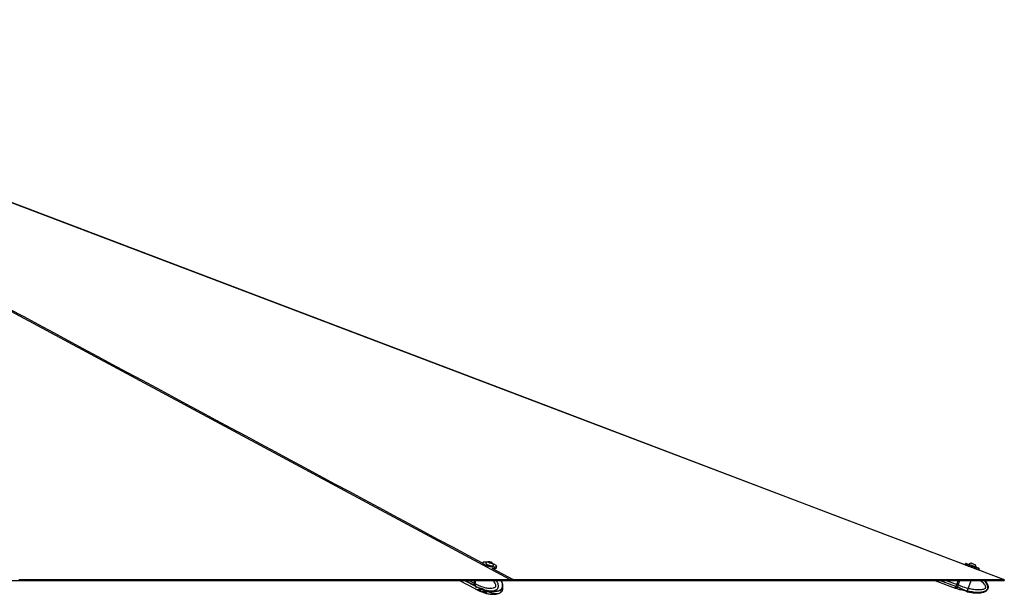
# Paper-space layout '4M DUO In Ground Anchor' of a CAD drawing. Header units: millimetres. Extents: x 20 to 26560, y 40 to 17993.
# Tile 88 of 89: x 24216 to 26560, y 6615 to 7982. Entities that reach past the tile are written whole.
import ezdxf

# ---------------------------------------------------------------- set-up
doc = ezdxf.new("R2010")
doc.units = ezdxf.units.MM

psp = doc.layouts.new('4M DUO In Ground Anchor')

# ---------------------------------------------------------------- linework, layer by layer
at = {"color": 7, "linetype": 'Continuous', "lineweight": 25, "ltscale": 2}
for p, q in [((25317.61, 6689.56), (25317.11, 6687.68)), ((25325.55, 6688.3), (25325.44, 6687.89)), ((25332.79, 6691.41), (25335.42, 6691.31)), ((25333.28, 6690.41), (25332.79, 6691.41)), ((25336.41, 6689.32), (25333.28, 6690.41)), ((25335.02, 6689.8), (25335.42, 6691.31)), ((25335.42, 6691.31), (25338.54, 6690.21)), ((25339.03, 6689.22), (25336.41, 6689.32)), ((25338.28, 6689.25), (25338.54, 6690.21)), ((25338.54, 6690.21), (25339.03, 6689.22)), ((25343.81, 6683.03), (25343.92, 6683.44)), ((26467.6, 6687.91), (26466.47, 6684.91)), ((26475.38, 6685.89), (26475.23, 6685.49)), ((26490.37, 6685.34), (26490.39, 6685.33)), ((25350.65, 6677.61), (25351.45, 6680.61)), ((26493.03, 6678.83), (26493.18, 6679.23)), ((26493.15, 6679.24), (26493.18, 6679.23)), ((26499.25, 6672.64), (26500.37, 6675.64)), ((22559.5, 6647.65), (25387.73, 6647.65)), ((25219.35, 6647.65), (25198.41, 6647.65)), ((25262.58, 6647.65), (25300.78, 6627.38)), ((25274.84, 6647.65), (25300.82, 6633.92)), ((25298.91, 6647.65), (25297.17, 6641.06)), ((25299.17, 6647.65), (25297.41, 6641)), ((25299.82, 6639.66), (25297.57, 6640.85)), ((25298.16, 6636.24), (25300.29, 6635.11)), ((25299.82, 6639.67), (25301.93, 6647.65)), ((25299.82, 6639.67), (25299.82, 6639.66)), ((25300.29, 6635.11), (25300.42, 6635.04)), ((25387.77, 6647.65), (25386.81, 6647.65)), ((25386.81, 6647.65), (25387.49, 6647.65)), ((25387.73, 6647.65), (25387.71, 6647.65)), ((25387.73, 6647.65), (26559.23, 6647.65)), ((26394.58, 6647.65), (26443.06, 6629.5)), ((26449.85, 6647.65), (26446.15, 6637.78)), ((26449.85, 6647.65), (26446.15, 6637.79)), ((26449.9, 6636.38), (26446.71, 6637.57)), ((26449.9, 6636.39), (26454.12, 6647.65)), ((26449.9, 6636.39), (26449.9, 6636.38)), ((26471.97, 6624.01), (26480.83, 6647.65)), ((26559.23, 6647.65), (26554.49, 6647.65)), ((26554.5, 6647.65), (26559.23, 6647.65)), ((25301.18, 6627.17), (25303.43, 6625.97)), ((25301.22, 6633.71), (25303.47, 6632.53)), ((25303.54, 6625.92), (25311.08, 6622.28)), ((25310.94, 6629.01), (25310.72, 6629.01)), ((25312.12, 6622.41), (25310.72, 6622.42)), ((25311.56, 6628.78), (25315.67, 6627.17)), ((25311.56, 6622.18), (25315.67, 6620.57)), ((25314.25, 6622.41), (25320.2, 6622.44)), ((25317.54, 6622.29), (25326.03, 6620.71)), ((25318.38, 6626.02), (25320.24, 6625.47)), ((25318.38, 6619.42), (25323.89, 6617.78)), ((25323.15, 6622.19), (25327.26, 6620.58)), ((25327.86, 6619.43), (25326.02, 6617.79)), ((25326.04, 6620.71), (25326.38, 6620.93)), ((25327.95, 6619.55), (25327.86, 6619.43)), ((25359.07, 6618.1), (25359.78, 6618.42)), ((25359.08, 6624.76), (25359.74, 6625.06)), ((26443.62, 6629.29), (26446.8, 6628.1)), ((26444.99, 6632.96), (26448, 6631.83)), ((26446.8, 6628.1), (26453.48, 6625.87)), ((26448, 6631.83), (26448.17, 6631.76)), ((26453.8, 6625.69), (26453.45, 6625.76)), ((26453.8, 6625.69), (26457.01, 6625.73)), ((26453.8, 6625.69), (26457.01, 6625.71)), ((26459.7, 6625.49), (26465.51, 6623.88)), ((26467.85, 6622.73), (26470.45, 6621.09)), ((26467.85, 6622.71), (26470.45, 6621.08)), ((26470.79, 6620.96), (26470.45, 6621.08))]:
    psp.add_line(p, q, dxfattribs=at)
at = {"color": 8, "linetype": 'Continuous', "lineweight": 25, "ltscale": 2}
for p, q in [((25328.66, 6682.88), (25330.78, 6681.75)), ((25339.44, 6677.1), (25390.6, 6649.61)), ((25297.77, 6636.44), (25276.55, 6647.65)), ((25297.17, 6641.06), (25284.69, 6647.65)), ((25297.57, 6640.85), (25299.37, 6647.65)), ((26444.42, 6633.17), (26405.75, 6647.65)), ((26446.15, 6637.79), (26419.8, 6647.65)), ((26446.71, 6637.57), (26450.49, 6647.65)), ((25315.67, 6620.57), (25316.16, 6622.42)), ((25319.07, 6622), (25318.38, 6619.42)), ((25323.89, 6617.78), (25324.73, 6620.95)), ((25326.8, 6620.76), (25326.02, 6617.79)), ((25327.86, 6619.43), (25328, 6619.96))]:
    psp.add_line(p, q, dxfattribs=at)
at = {"color": 8, "linetype": 'Continuous', "lineweight": 25, "ltscale": 2, "flags": 128}
for points in [[(26557.71, 6649.61), (24397.16, 7470.36), (24114.23, 7577.84), (23831.31, 7685.33), (23548.38, 7792.82), (23265.47, 7900.32), (23049.36, 7982.47)], [(25382.71, 6649.61), (23855.02, 7470.36), (23654.97, 7577.84), (23454.94, 7685.33), (23254.91, 7792.82), (23054.92, 7900.32), (22958.28, 7952.3)], [(25297.41, 6641), (25297.41, 6641), (25297.42, 6640.97), (25297.45, 6640.93), (25297.5, 6640.89), (25297.57, 6640.85)], [(25300.42, 6635.04), (25302.02, 6633.47), (25303.57, 6632.47)], [(26444.99, 6632.96), (26444.4, 6631.39), (26443.97, 6630.24), (26443.71, 6629.53), (26443.62, 6629.29), (26443.62, 6629.29)], [(26448.17, 6631.76), (26447.58, 6630.19), (26447.15, 6629.04), (26446.89, 6628.34), (26446.8, 6628.1), (26446.8, 6628.1)]]:
    psp.add_lwpolyline(points, dxfattribs=at)
at = {"color": 7, "linetype": 'Continuous', "lineweight": 25, "ltscale": 2, "flags": 128}
for points in [[(26559.86, 6649.23), (26551.48, 6652.41), (26521.93, 6663.64), (26494.38, 6674.1), (26468.84, 6683.8), (26445.3, 6692.75), (26423.75, 6700.93), (26404.21, 6708.35), (26388.06, 6714.49), (26373.58, 6719.99), (26360.64, 6724.9), (26347.93, 6729.73), (26335.13, 6734.6), (26322.24, 6739.49), (26275.5, 6757.25), (26227.74, 6775.39), (26179.79, 6793.61), (25922.91, 6891.19), (25464.2, 7065.44), (24645.06, 7376.61), (23602.54, 7772.66)], [(25351.45, 6680.61), (25350.91, 6679.88), (25349.69, 6679.34), (25347.86, 6679.03), (25345.48, 6678.97), (25342.64, 6679.16), (25339.48, 6679.59), (25336.12, 6680.25), (25332.69, 6681.11), (25329.33, 6682.13), (25326.19, 6683.27), (25323.39, 6684.48), (25321.04, 6685.72), (25319.25, 6686.93), (25318.08, 6688.07), (25317.59, 6689.08), (25317.61, 6689.56)], [(25328.9, 6690.96), (25328.21, 6691.06), (25325.27, 6691.37), (25322.71, 6691.43), (25320.63, 6691.25), (25319.14, 6690.84), (25318.27, 6690.2), (25318.08, 6689.37), (25318.56, 6688.37), (25319.7, 6687.26), (25321.45, 6686.08), (25323.74, 6684.87), (25326.48, 6683.68), (25329.55, 6682.57), (25332.83, 6681.57), (25336.18, 6680.74), (25339.47, 6680.09), (25342.56, 6679.67), (25345.32, 6679.48), (25347.65, 6679.54), (25349.45, 6679.84), (25350.63, 6680.37), (25351.17, 6681.11), (25351.02, 6682.03), (25350.2, 6683.09), (25348.75, 6684.24), (25346.72, 6685.44), (25346.72, 6685.44)], [(25325.71, 6688.57), (25325.55, 6688.01), (25326.03, 6687.24), (25327.16, 6686.38), (25328.84, 6685.47), (25330.97, 6684.6), (25333.38, 6683.82), (25335.88, 6683.19), (25338.3, 6682.76), (25340.46, 6682.56)], [(25338.77, 6688.66), (25339.93, 6688.73), (25340.48, 6689.04), (25340.34, 6689.55), (25339.52, 6690.17), (25338.15, 6690.82), (25336.44, 6691.39), (25334.65, 6691.79), (25333.05, 6691.97), (25331.89, 6691.9), (25331.34, 6691.58), (25331.49, 6691.08), (25332.31, 6690.45), (25333.68, 6689.81), (25335.39, 6689.24), (25337.18, 6688.84), (25338.77, 6688.66)], [(25340.46, 6682.56), (25342.19, 6682.61), (25343.37, 6682.9), (25343.91, 6683.41), (25343.92, 6683.75)], [(25346.72, 6685.44), (25344.19, 6686.65), (25342.32, 6687.41)], [(26466.47, 6684.91), (26466.49, 6684.91), (26467, 6684.72), (26468.15, 6684.29), (26469.9, 6683.64), (26472.19, 6682.79), (26474.91, 6681.77), (26477.96, 6680.63), (26481.2, 6679.42), (26484.52, 6678.18), (26487.77, 6676.96), (26490.82, 6675.82), (26493.54, 6674.79), (26495.82, 6673.94), (26497.58, 6673.28), (26498.73, 6672.84), (26499.23, 6672.65), (26499.25, 6672.64)], [(26500.37, 6675.64), (26500.35, 6675.64), (26499.85, 6675.84), (26498.7, 6676.27), (26496.94, 6676.93), (26494.66, 6677.79), (26491.94, 6678.81), (26488.89, 6679.96), (26485.64, 6681.17), (26482.33, 6682.41), (26479.08, 6683.63), (26476.03, 6684.77), (26473.31, 6685.79), (26471.02, 6686.64), (26469.27, 6687.29), (26468.12, 6687.72), (26467.62, 6687.9), (26467.6, 6687.91)], [(26468.11, 6688.14), (26468.13, 6688.14), (26468.62, 6687.96), (26469.75, 6687.54), (26471.46, 6686.9), (26473.69, 6686.07), (26476.35, 6685.07), (26479.33, 6683.96), (26482.5, 6682.77), (26485.74, 6681.56), (26488.92, 6680.37), (26491.9, 6679.25), (26494.56, 6678.26), (26496.79, 6677.42), (26498.5, 6676.77), (26499.63, 6676.35), (26500.12, 6676.16), (26500.14, 6676.15)], [(26475.23, 6685.49), (26474.98, 6685.59), (26472.52, 6686.51), (26470.53, 6687.25), (26469.11, 6687.78), (26468.29, 6688.08), (26468.11, 6688.14)], [(26475.38, 6685.89), (26475.4, 6685.89), (26475.86, 6685.72), (26476.94, 6685.31), (26478.57, 6684.71), (26480.63, 6683.94), (26482.95, 6683.07), (26485.37, 6682.16), (26487.71, 6681.28), (26489.8, 6680.5), (26491.48, 6679.87), (26492.62, 6679.44), (26493.15, 6679.24)], [(26481.49, 6688.67), (26481.71, 6688.59), (26482.55, 6688.27), (26483.91, 6687.77), (26485.58, 6687.14), (26487.3, 6686.5), (26488.82, 6685.93), (26489.9, 6685.52), (26490.37, 6685.34)], [(25343, 6676.06), (25344.68, 6675.97), (25347.06, 6676.03), (25348.9, 6676.34), (25350.11, 6676.88), (25350.65, 6677.61)], [(26498.74, 6672.4), (26498.71, 6672.41), (26498.22, 6672.6), (26497.1, 6673.03), (26495.38, 6673.67), (26493.15, 6674.51), (26490.49, 6675.51), (26489.18, 6676)], [(26500.14, 6676.15), (26499.95, 6676.22), (26499.14, 6676.53), (26497.71, 6677.07), (26495.73, 6677.81), (26493.27, 6678.74), (26493.03, 6678.83)], [(24213.81, 6649.61), (24229.33, 6649.61), (24237.09, 6649.61), (24252.61, 6649.61), (24260.37, 6649.61), (24268.13, 6649.61), (24283.64, 6649.61), (24291.4, 6649.61), (24306.92, 6649.61), (24314.68, 6649.61), (24330.2, 6649.61), (24337.96, 6649.61), (24353.47, 6649.61), (24361.23, 6649.61), (24368.99, 6649.61), (24384.51, 6649.61), (24392.27, 6649.61), (24407.78, 6649.61), (24415.54, 6649.61), (24431.06, 6649.61), (24438.82, 6649.61), (24454.34, 6649.61), (24462.1, 6649.61), (24469.85, 6649.61), (24485.37, 6649.61), (24493.13, 6649.61), (24508.65, 6649.61), (24516.41, 6649.61), (24531.92, 6649.61), (24539.68, 6649.61), (24555.2, 6649.61), (24562.96, 6649.61), (24570.72, 6649.61), (24586.24, 6649.61), (24593.99, 6649.61), (24609.51, 6649.61), (24617.27, 6649.61), (24632.79, 6649.61), (24640.55, 6649.61), (24648.31, 6649.61), (24663.82, 6649.61), (24671.58, 6649.61), (24687.1, 6649.61), (24694.86, 6649.61), (24710.38, 6649.61), (24718.14, 6649.61), (24733.65, 6649.61), (24741.41, 6649.61), (24749.17, 6649.61), (24764.69, 6649.61), (24772.45, 6649.61), (24787.96, 6649.61), (24795.72, 6649.61), (24811.24, 6649.61), (24819, 6649.61), (24834.52, 6649.61), (24842.28, 6649.61), (24850.03, 6649.61), (24865.55, 6649.61), (24873.31, 6649.61), (24888.83, 6649.61), (24896.59, 6649.61), (24912.1, 6649.61), (24919.86, 6649.61), (24935.38, 6649.61), (24943.14, 6649.61), (24950.9, 6649.61), (24966.42, 6649.61), (24974.18, 6649.61), (24989.69, 6649.61), (24997.45, 6649.61), (25012.97, 6649.61), (25020.73, 6649.61), (25028.49, 6649.61), (25044, 6649.61), (25051.76, 6649.61), (25067.28, 6649.61), (25075.04, 6649.61), (25090.56, 6649.61), (25098.32, 6649.61), (25113.83, 6649.61), (25121.59, 6649.61), (25129.35, 6649.61), (25144.87, 6649.61), (25152.63, 6649.61), (25168.14, 6649.61), (25175.9, 6649.61), (25191.42, 6649.61), (25199.18, 6649.61), (25214.7, 6649.61), (25222.46, 6649.61), (25230.21, 6649.61), (25245.73, 6649.61), (25253.49, 6649.61), (25269.01, 6649.61), (25276.77, 6649.61), (25292.29, 6649.61), (25300.04, 6649.61), (25315.56, 6649.61), (25323.32, 6649.61), (25331.08, 6649.61), (25346.6, 6649.61), (25354.36, 6649.61), (25368.53, 6649.61), (25382.71, 6649.61)], [(25297.77, 6636.44), (25299.36, 6634.87), (25300.82, 6633.92)], [(25298.16, 6636.24), (25299.76, 6634.66), (25301.22, 6633.71)], [(25390.6, 6649.61), (25392.21, 6649.61), (25398.64, 6649.61), (25401.85, 6649.61), (25408.28, 6649.61), (25411.49, 6649.61), (25417.92, 6649.61), (25421.13, 6649.61), (25427.56, 6649.61), (25430.78, 6649.61), (25433.99, 6649.61), (25440.42, 6649.61), (25443.63, 6649.61), (25450.06, 6649.61), (25453.27, 6649.61), (25459.7, 6649.61), (25462.91, 6649.61), (25466.13, 6649.61), (25472.55, 6649.61), (25475.77, 6649.61), (25482.2, 6649.61), (25485.41, 6649.61), (25491.84, 6649.61), (25495.05, 6649.61), (25501.48, 6649.61), (25504.69, 6649.61), (25507.91, 6649.61), (25514.33, 6649.61), (25517.55, 6649.61), (25523.97, 6649.61), (25527.19, 6649.61), (25533.62, 6649.61), (25536.83, 6649.61), (25543.26, 6649.61), (25546.47, 6649.61), (25549.69, 6649.61), (25556.11, 6649.61), (25559.33, 6649.61), (25565.75, 6649.61), (25568.97, 6649.61), (25575.4, 6649.61), (25578.61, 6649.61), (25585.04, 6649.61), (25588.25, 6649.61), (25591.46, 6649.61), (25597.89, 6649.61), (25601.11, 6649.61), (25607.53, 6649.61), (25610.75, 6649.61), (25617.17, 6649.61), (25620.39, 6649.61), (25623.6, 6649.61), (25630.03, 6649.61), (25633.24, 6649.61), (25639.67, 6649.61), (25642.88, 6649.61), (25649.31, 6649.61), (25652.53, 6649.61), (25658.95, 6649.61), (25662.17, 6649.61), (25665.38, 6649.61), (25671.81, 6649.61), (25675.02, 6649.61), (25681.45, 6649.61), (25684.66, 6649.61), (25691.09, 6649.61), (25694.3, 6649.61), (25700.73, 6649.61), (25703.95, 6649.61), (25707.16, 6649.61), (25713.59, 6649.61), (25716.8, 6649.61), (25723.23, 6649.61), (25726.44, 6649.61), (25732.87, 6649.61), (25736.08, 6649.61), (25742.51, 6649.61), (25745.72, 6649.61), (25748.94, 6649.61), (25755.37, 6649.61), (25758.58, 6649.61), (25765.01, 6649.61), (25768.22, 6649.61), (25774.65, 6649.61), (25777.86, 6649.61), (25781.08, 6649.61), (25787.5, 6649.61), (25790.72, 6649.61), (25797.15, 6649.61), (25800.36, 6649.61), (25806.79, 6649.61), (25810, 6649.61), (25816.43, 6649.61), (25819.64, 6649.61), (25822.86, 6649.61), (25829.28, 6649.61), (25832.5, 6649.61), (25838.92, 6649.61), (25842.14, 6649.61), (25848.57, 6649.61), (25851.78, 6649.61), (25858.21, 6649.61), (25861.42, 6649.61), (25864.63, 6649.61), (25871.06, 6649.61), (25874.28, 6649.61), (25880.7, 6649.61), (25883.92, 6649.61), (25890.34, 6649.61), (25893.56, 6649.61), (25899.99, 6649.61), (25903.2, 6649.61), (25906.41, 6649.61), (25912.84, 6649.61), (25916.06, 6649.61), (25922.48, 6649.61), (25925.7, 6649.61), (25932.12, 6649.61), (25935.34, 6649.61), (25938.55, 6649.61), (25944.98, 6649.61), (25948.19, 6649.61), (25954.62, 6649.61), (25957.83, 6649.61), (25964.26, 6649.61), (25967.48, 6649.61), (25973.9, 6649.61), (25977.12, 6649.61), (25980.33, 6649.61), (25986.76, 6649.61), (25989.97, 6649.61), (25996.4, 6649.61), (25999.61, 6649.61), (26006.04, 6649.61), (26009.25, 6649.61), (26015.68, 6649.61), (26018.9, 6649.61), (26022.11, 6649.61), (26028.54, 6649.61), (26031.75, 6649.61), (26038.18, 6649.61), (26041.39, 6649.61), (26047.82, 6649.61), (26051.03, 6649.61), (26057.46, 6649.61), (26060.68, 6649.61), (26063.89, 6649.61), (26070.32, 6649.61), (26073.53, 6649.61), (26079.96, 6649.61), (26083.17, 6649.61), (26089.6, 6649.61), (26092.81, 6649.61), (26096.03, 6649.61), (26102.45, 6649.61), (26105.67, 6649.61), (26112.1, 6649.61), (26115.31, 6649.61), (26121.74, 6649.61), (26124.95, 6649.61), (26131.38, 6649.61), (26134.59, 6649.61), (26137.81, 6649.61), (26144.23, 6649.61), (26147.45, 6649.61), (26153.88, 6649.61), (26157.09, 6649.61), (26163.52, 6649.61), (26166.73, 6649.61), (26173.16, 6649.61), (26176.37, 6649.61), (26179.59, 6649.61), (26186.01, 6649.61), (26189.23, 6649.61), (26195.66, 6649.61), (26198.87, 6649.61), (26205.3, 6649.61), (26208.51, 6649.61), (26214.94, 6649.61), (26218.15, 6649.61), (26221.37, 6649.61), (26227.79, 6649.61), (26231.01, 6649.61), (26237.43, 6649.61), (26240.65, 6649.61), (26247.08, 6649.61), (26250.29, 6649.61), (26253.5, 6649.61), (26259.93, 6649.61), (26263.15, 6649.61), (26269.57, 6649.61), (26272.79, 6649.61), (26279.21, 6649.61), (26282.43, 6649.61), (26288.86, 6649.61), (26292.07, 6649.61), (26295.28, 6649.61), (26301.71, 6649.61), (26304.92, 6649.61), (26311.35, 6649.61), (26314.57, 6649.61), (26320.99, 6649.61), (26324.21, 6649.61), (26330.63, 6649.61), (26333.85, 6649.61), (26337.06, 6649.61), (26343.49, 6649.61), (26346.7, 6649.61), (26353.13, 6649.61), (26356.35, 6649.61), (26362.77, 6649.61), (26365.99, 6649.61), (26372.41, 6649.61), (26375.63, 6649.61), (26378.84, 6649.61), (26385.27, 6649.61), (26388.48, 6649.61), (26394.91, 6649.61), (26398.12, 6649.61), (26404.55, 6649.61), (26407.77, 6649.61), (26410.98, 6649.61), (26417.41, 6649.61), (26420.62, 6649.61), (26427.05, 6649.61), (26430.26, 6649.61), (26436.69, 6649.61), (26439.9, 6649.61), (26446.33, 6649.61), (26449.55, 6649.61), (26452.76, 6649.61), (26459.19, 6649.61), (26462.4, 6649.61), (26468.83, 6649.61), (26472.04, 6649.61), (26478.47, 6649.61), (26481.68, 6649.61), (26488.11, 6649.61), (26491.33, 6649.61), (26494.54, 6649.61), (26500.97, 6649.61), (26504.18, 6649.61), (26510.61, 6649.61), (26513.82, 6649.61), (26520.25, 6649.61), (26523.46, 6649.61), (26529.89, 6649.61), (26533.11, 6649.61), (26536.32, 6649.61), (26542.75, 6649.61), (26545.96, 6649.61), (26551.83, 6649.61), (26557.71, 6649.61)], [(26446.15, 6637.79), (26445.9, 6637.11), (26445.65, 6636.45), (26445.41, 6635.8), (26445.18, 6635.18), (26444.96, 6634.6), (26444.76, 6634.07), (26444.58, 6633.59), (26444.42, 6633.17)], [(26446.15, 6637.78), (26445.92, 6637.18), (26445.7, 6636.58), (26445.48, 6636), (26445.27, 6635.44), (26445.08, 6634.92), (26444.9, 6634.44), (26444.74, 6634.01), (26444.6, 6633.63)], [(26444.99, 6632.96), (26445.14, 6633.38), (26445.32, 6633.86), (26445.52, 6634.39), (26445.74, 6634.97), (26445.97, 6635.59), (26446.21, 6636.24), (26446.46, 6636.9), (26446.71, 6637.57)], [(26444.42, 6633.17), (26443.84, 6631.6), (26443.41, 6630.45), (26443.14, 6629.74), (26443.06, 6629.5), (26443.06, 6629.5)], [(26443.32, 6630.2), (26443.35, 6630.3), (26443.61, 6630.98), (26444.02, 6632.1), (26444.6, 6633.63)]]:
    psp.add_lwpolyline(points, dxfattribs=at)
at = {"color": 7, "linetype": 'Continuous', "lineweight": 25, "ltscale": 4}
for centre, radius, start, end in [((25333.55, 6681.4), 10.63, 97.77834, 137.59028), ((25333.55, 6681.4), 10.63, 12.75838, 52.57032), ((26482.61, 6678.09), 10.63, 96.01251, 132.81007), ((26482.61, 6678.09), 10.63, 6.13335, 42.93091), ((25302.13, 6639.36), 5.25, 161.06152, 213.68663), ((25302.53, 6639.15), 5.25, 161.06741, 213.68656), ((26402.3, 6519.4), 126.25, 69.40114, 69.67336), ((25305.98, 6638.65), 12.41, 245.2619, 301.8676), ((25306.38, 6638.46), 12.43, 245.28039, 302.12666), ((25323, 6633.41), 11.01, 254.46912, 269.59259), ((26445.13, 6633.49), 0.554, 165.68241, 254.5542)]:
    psp.add_arc(centre, radius, start, end, dxfattribs=at)
at = {"color": 8, "linetype": 'Continuous', "lineweight": 25, "ltscale": 4}
psp.add_arc((25308.65, 6637.37), 12.53, 245.38504, 303.59015, dxfattribs=at)
at = {"color": 8, "linetype": 'Continuous', "lineweight": 25, "ltscale": 2}
for points, knots in [([(22965.57, 7952.37), (23010, 7928.51), (23127.22, 7865.54), (23317.15, 7763.5), (23535.43, 7646.24), (23753.69, 7528.99), (23971.95, 7411.73), (24493.41, 7131.6), (24942.1, 6890.55), (25318.04, 6688.59)], [0, 0, 0, 0, 0.0566322, 0.1494145, 0.2421969, 0.3349793, 0.4277618, 0.5205442, 1, 1, 1, 1]), ([(25342.36, 6647.65), (25343.34, 6646.42), (25345.29, 6643.94), (25347.47, 6640.07), (25348.64, 6636.81), (25348.91, 6634.68), (25348.75, 6633.59), (25348.38, 6632.71), (25347.44, 6631.44), (25345.56, 6630.18), (25341.81, 6628.75), (25336.61, 6628.17), (25329.29, 6628.66), (25320.02, 6630.68), (25309.84, 6634.37), (25302.85, 6638.06), (25299.82, 6639.67)], [0, 0, 0, 0, 0.0623731, 0.1257126, 0.167731, 0.1873775, 0.2005084, 0.2060193, 0.2225282, 0.2632977, 0.3038108, 0.407202, 0.5071961, 0.6484031, 0.8475388, 1, 1, 1, 1]), ([(25300.42, 6635.04), (25300.42, 6635.04), (25300.42, 6630.69), (25312.73, 6631.22), (25320.97, 6625.18), (25331.33, 6623.38), (25339.26, 6622.7), (25345.19, 6623.36), (25349.86, 6625.14), (25352.65, 6627.11), (25354.26, 6629.47), (25355.14, 6631.66), (25355.6, 6634.26), (25355.23, 6638.18), (25353.64, 6642.69), (25351.91, 6645.98), (25350.7, 6647.56), (25350.63, 6647.65)], [0, 0, 0, 0, 0.00000126, 0.13782319, 0.32402548, 0.45769021, 0.55452394, 0.65965123, 0.70521226, 0.76033638, 0.79253545, 0.80653163, 0.8399515, 0.87527532, 0.929625, 0.99581325, 1, 1, 1, 1]), ([(25359.74, 6625.06), (25359.82, 6625.09), (25361.02, 6625.62), (25362.76, 6627.13), (25364.31, 6629.46), (25365.18, 6631.65), (25365.64, 6634.25), (25365.38, 6638.17), (25364.09, 6642.66), (25362.67, 6645.95), (25361.68, 6647.53), (25361.6, 6647.65)], [0, 0, 0, 0, 0.01417384, 0.19829002, 0.30583715, 0.35258432, 0.4642062, 0.58218704, 0.76371929, 0.98211812, 1, 1, 1, 1]), ([(26448.17, 6631.76), (26448.17, 6631.76), (26452.51, 6631.76), (26461.36, 6625.14), (26475.49, 6622.47), (26488.37, 6619.98), (26498.92, 6619.41), (26506.74, 6620.03), (26512.98, 6621.8), (26516.76, 6623.78), (26519, 6626.13), (26520.23, 6628.32), (26520.88, 6630.92), (26520.44, 6634.84), (26518.42, 6639.38), (26515.19, 6643.85), (26512.48, 6646.48), (26511.27, 6647.65)], [0, 0, 0, 0, 0.0000024, 0.1313265, 0.3087483, 0.4361131, 0.5283801, 0.6285545, 0.6719665, 0.7244888, 0.755171, 0.7685077, 0.8003517, 0.83401, 0.8857976, 0.9488634, 1, 1, 1, 1]), ([(26502.85, 6647.65), (26504.22, 6646.6), (26507.04, 6644.45), (26510.76, 6640.61), (26513.65, 6636.74), (26515.15, 6633.48), (26515.46, 6631.34), (26515.22, 6630.25), (26514.72, 6629.38), (26513.43, 6628.1), (26510.89, 6626.85), (26505.84, 6625.42), (26498.87, 6624.85), (26489.09, 6625.35), (26476.73, 6627.38), (26463.2, 6631.08), (26453.92, 6634.78), (26449.9, 6636.39)], [0, 0, 0, 0, 0.0573566, 0.1172495, 0.1768826, 0.2164415, 0.2349376, 0.2472993, 0.2524896, 0.2680305, 0.3064148, 0.344556, 0.441899, 0.5360371, 0.6689821, 0.8564631, 1, 1, 1, 1]), ([(26502.81, 6647.65), (26504.2, 6646.59), (26507.03, 6644.43), (26510.77, 6640.58), (26513.65, 6636.72), (26515.15, 6633.45), (26515.46, 6631.31), (26515.22, 6630.22), (26514.72, 6629.35), (26513.43, 6628.08), (26510.89, 6626.83), (26505.84, 6625.39), (26498.87, 6624.81), (26489.11, 6625.36), (26480.66, 6626.52), (26475.24, 6628.09), (26473.67, 6628.55)], [0, 0, 0, 0, 0.0799729, 0.1627414, 0.2451514, 0.2998194, 0.3253798, 0.3424632, 0.3496357, 0.3711129, 0.4241569, 0.4768661, 0.6113882, 0.7414817, 0.9252036, 1, 1, 1, 1]), ([(25325.84, 6623.66), (25329.43, 6621.9), (25335.6, 6618.87), (25344.01, 6616.69), (25350.89, 6616.11), (25355.75, 6616.53), (25358.46, 6617.82), (25359.07, 6618.1)], [0, 0, 0, 0, 0.3357836, 0.5784604, 0.7542675, 0.9451394, 1, 1, 1, 1]), ([(25364.51, 6629.41), (25364.57, 6628.88), (25364.67, 6627.98), (25364.48, 6626.91), (25364.13, 6626.04), (25363.26, 6624.76), (25361.55, 6623.51), (25358.16, 6622.1), (25354.42, 6621.54), (25351.5, 6621.82), (25350.52, 6621.91)], [0, 0, 0, 0, 0.0649294, 0.1101571, 0.1291451, 0.186005, 0.3264462, 0.4659989, 0.822161, 1, 1, 1, 1])]:
    psp.add_open_spline(points, degree=3, knots=knots, dxfattribs=at)
at = {"color": 7, "linetype": 'Continuous', "lineweight": 25, "ltscale": 2}
for points, knots in [([(25297.41, 6641), (25297.34, 6640.68), (25297.14, 6639.75), (25297.06, 6638.76), (25297.24, 6638.24), (25297.25, 6638.23)], [0, 0, 0, 0, 0.3389565, 0.9851315, 1, 1, 1, 1]), ([(25297.25, 6638.23), (25297.38, 6637.7), (25297.56, 6636.99), (25297.96, 6636.45), (25298.06, 6636.32)], [0, 0, 0, 0, 0.7413362, 1, 1, 1, 1]), ([(25299.82, 6639.66), (25299.69, 6639.03), (25299.42, 6637.78), (25299.65, 6636.23), (25300.05, 6635.43), (25300.28, 6635.12), (25300.29, 6635.11)], [0, 0, 0, 0, 0.3502948, 0.7005958, 0.9859567, 1, 1, 1, 1]), ([(25359.74, 6625.05), (25359.99, 6625.17), (25360.95, 6625.63), (25362.34, 6626.74), (25363.77, 6628.23), (25364.87, 6629.83), (25365.63, 6631.7), (25366.04, 6633.81), (25366.07, 6636.11), (25365.75, 6638.51), (25365.1, 6640.88), (25364.07, 6643.68), (25363.09, 6645.99), (25362.24, 6647.38), (25362.08, 6647.65)], [0, 0, 0, 0, 0.0353358, 0.1392176, 0.2116728, 0.2829007, 0.3567431, 0.4359637, 0.5193138, 0.6098051, 0.7044541, 0.7966989, 0.9605984, 1, 1, 1, 1]), ([(25388.18, 6649.23), (25386.92, 6649.37), (25385.11, 6649.58), (25383.26, 6649.6), (25382.71, 6649.61)], [0, 0, 0, 0, 0.70075411, 1, 1, 1, 1]), ([(25388.18, 6649.23), (25388.11, 6648.96), (25387.96, 6648.44), (25387.81, 6647.92), (25387.73, 6647.65)], [0, 0, 0, 0, 0.500014, 1, 1, 1, 1]), ([(25390.6, 6649.61), (25390.06, 6649.58), (25389.28, 6649.53), (25388.43, 6649.3), (25388.18, 6649.23)], [0, 0, 0, 0, 0.7007287, 1, 1, 1, 1]), ([(26449.9, 6636.38), (26449.64, 6635.76), (26449.14, 6634.5), (26448.49, 6632.95), (26448.14, 6632.15), (26448, 6631.85), (26448, 6631.83)], [0, 0, 0, 0, 0.3502916, 0.700586, 0.9859272, 1, 1, 1, 1]), ([(26470.79, 6620.97), (26470.89, 6620.94), (26474.42, 6620.03), (26481.03, 6619), (26490.04, 6618), (26497.65, 6617.84), (26503.87, 6618.3), (26508.82, 6619.19), (26512.63, 6620.37), (26515.79, 6621.85), (26518.34, 6623.63), (26520.23, 6625.78), (26521.43, 6628.1), (26522.07, 6631.11), (26521.72, 6634.34), (26520.61, 6637.6), (26519, 6640.72), (26516.62, 6644.19), (26514.57, 6646.45), (26513.48, 6647.65)], [0, 0, 0, 0, 0.0044022, 0.1432514, 0.261973, 0.361006, 0.4418385, 0.5067214, 0.5580978, 0.5984097, 0.6434518, 0.6792744, 0.7097537, 0.7452982, 0.7987071, 0.8351296, 0.8803109, 0.9362659, 1, 1, 1, 1]), ([(26559.86, 6649.23), (26559.38, 6649.37), (26558.69, 6649.58), (26557.93, 6649.6), (26557.71, 6649.61)], [0, 0, 0, 0, 0.7007331, 1, 1, 1, 1]), ([(26559.86, 6649.23), (26559.76, 6648.96), (26559.55, 6648.44), (26559.33, 6647.92), (26559.23, 6647.65)], [0, 0, 0, 0, 0.49998, 1, 1, 1, 1]), ([(26559.86, 6649.23), (26559.76, 6648.96), (26559.55, 6648.44), (26559.33, 6647.92), (26559.23, 6647.65)], [0, 0, 0, 0, 0.49998, 1, 1, 1, 1]), ([(25303.56, 6632.48), (25305.85, 6631.28), (25308.32, 6630), (25310.88, 6628.95), (25311.07, 6628.87)], [0, 0, 0, 0, 0.9274332, 1, 1, 1, 1]), ([(25310.69, 6629.05), (25310.68, 6629.06), (25310.65, 6629.1), (25310.92, 6629.03), (25311.35, 6628.86), (25311.56, 6628.78)], [0, 0, 0, 0, 0.14759586, 0.5825788, 1, 1, 1, 1]), ([(25311.56, 6622.18), (25311.34, 6622.27), (25311.05, 6622.38), (25310.94, 6622.41), (25310.91, 6622.42)], [0, 0, 0, 0, 0.7650602, 1, 1, 1, 1]), ([(25312.12, 6622.41), (25312.24, 6622.43), (25312.48, 6622.49), (25313.2, 6622.49), (25313.84, 6622.45), (25314.2, 6622.41), (25314.25, 6622.41)], [0, 0, 0, 0, 0.3187402, 0.6376427, 0.9546837, 1, 1, 1, 1]), ([(25315.67, 6627.17), (25315.9, 6627.08), (25316.37, 6626.9), (25317.24, 6626.53), (25317.92, 6626.22), (25318.29, 6626.06), (25318.38, 6626.02)], [0, 0, 0, 0, 0.2994435, 0.598795, 0.9021315, 1, 1, 1, 1]), ([(25318.38, 6619.42), (25318.08, 6619.55), (25317.48, 6619.81), (25316.56, 6620.22), (25315.97, 6620.45), (25315.7, 6620.55), (25315.67, 6620.57)], [0, 0, 0, 0, 0.3195637, 0.6395968, 0.9471033, 1, 1, 1, 1]), ([(25320.2, 6625.34), (25320.32, 6625.29), (25321.42, 6624.9), (25323.56, 6624.27), (25326.82, 6623.37), (25330.46, 6622.54), (25334.94, 6621.76), (25339.87, 6621.26), (25344.89, 6621.21), (25348.74, 6621.58), (25351.45, 6622.06), (25353.51, 6622.55), (25356.09, 6623.28), (25357.96, 6624.27), (25359.04, 6624.84)], [0, 0, 0, 0, 0.01012377, 0.09644387, 0.17934823, 0.27821757, 0.39110407, 0.53586067, 0.66607595, 0.77285886, 0.81863475, 0.86043288, 0.91909739, 1, 1, 1, 1]), ([(25320.2, 6622.44), (25320.56, 6622.46), (25321.28, 6622.52), (25322.35, 6622.45), (25322.89, 6622.28), (25323.15, 6622.19)], [0, 0, 0, 0, 0.33752096, 0.67550224, 1, 1, 1, 1]), ([(25320.27, 6618.74), (25321.52, 6618.32), (25324.26, 6617.4), (25328.79, 6616.26), (25333.52, 6615.34), (25338.26, 6614.76), (25343, 6614.54), (25347.86, 6614.75), (25352.9, 6615.69), (25356.67, 6616.7), (25358.63, 6617.89), (25359.04, 6618.14)], [0, 0, 0, 0, 0.1081644, 0.2358813, 0.369718, 0.4865861, 0.6061506, 0.735419, 0.8479166, 0.968343, 1, 1, 1, 1]), ([(25326.02, 6617.79), (25325.89, 6617.74), (25325.64, 6617.64), (25324.89, 6617.64), (25324.24, 6617.73), (25323.89, 6617.78)], [0, 0, 0, 0, 0.32223604, 0.64446689, 1, 1, 1, 1]), ([(25327.26, 6620.58), (25327.45, 6620.49), (25327.84, 6620.31), (25328.06, 6619.98), (25328, 6619.78), (25327.97, 6619.7)], [0, 0, 0, 0, 0.3843194, 0.7685225, 1, 1, 1, 1]), ([(25359.78, 6618.41), (25360.01, 6618.52), (25360.96, 6618.98), (25362.34, 6620.08), (25363.76, 6621.56), (25364.87, 6623.16), (25365.63, 6625.03), (25366.04, 6627.13), (25366.06, 6629.43), (25365.89, 6631.11), (25365.66, 6631.98), (25365.63, 6632.07)], [0, 0, 0, 0, 0.053337, 0.2211763, 0.3382292, 0.4532909, 0.5726448, 0.7006083, 0.8352702, 0.9814958, 1, 1, 1, 1]), ([(26443.32, 6630.22), (26443.31, 6630.19), (26443.28, 6630.12), (26443.27, 6630.08), (26443.26, 6630.06), (26443.26, 6630.05), (26443.26, 6630.04), (26443.25, 6630.01), (26443.24, 6629.97), (26443.23, 6629.89), (26443.23, 6629.77), (26443.27, 6629.6), (26443.39, 6629.42), (26443.5, 6629.36), (26443.56, 6629.33)], [0, 0, 0, 0, 0.2043029, 0.4886329, 0.6357134, 0.694293, 0.7259978, 0.7452697, 0.7586809, 0.7826046, 0.8161269, 0.8730557, 0.9445246, 1, 1, 1, 1]), ([(26453.44, 6625.76), (26453.43, 6625.76), (26453.4, 6625.77), (26453.6, 6625.74), (26453.78, 6625.7), (26453.8, 6625.69)], [0, 0, 0, 0, 0.28708173, 0.91079197, 1, 1, 1, 1]), ([(26457.01, 6625.73), (26457.24, 6625.76), (26457.7, 6625.81), (26458.67, 6625.74), (26459.36, 6625.57), (26459.7, 6625.49)], [0, 0, 0, 0, 0.33754627, 0.67550919, 1, 1, 1, 1]), ([(26459.7, 6625.47), (26459.38, 6625.55), (26458.74, 6625.71), (26457.84, 6625.79), (26457.29, 6625.76), (26457.06, 6625.72), (26457.01, 6625.71)], [0, 0, 0, 0, 0.3056929, 0.6108431, 0.93063, 1, 1, 1, 1]), ([(26465.51, 6623.88), (26465.81, 6623.79), (26466.42, 6623.61), (26467.19, 6623.23), (26467.64, 6622.93), (26467.81, 6622.77), (26467.85, 6622.73)], [0, 0, 0, 0, 0.2995313, 0.5989018, 0.9022008, 1, 1, 1, 1]), ([(26467.85, 6622.71), (26467.7, 6622.84), (26467.38, 6623.11), (26466.6, 6623.51), (26465.93, 6623.75), (26465.56, 6623.85), (26465.51, 6623.86)], [0, 0, 0, 0, 0.3195031, 0.6396165, 0.9470356, 1, 1, 1, 1]), ([(26470.45, 6621.09), (26470.59, 6621.04), (26470.81, 6620.95), (26470.79, 6620.96), (26470.78, 6620.96)], [0, 0, 0, 0, 0.63454588, 1, 1, 1, 1]), ([(26470.45, 6621.08), (26470.59, 6621.03), (26470.81, 6620.95), (26470.79, 6620.96), (26470.78, 6620.96)], [0, 0, 0, 0, 0.65465047, 1, 1, 1, 1])]:
    psp.add_open_spline(points, degree=3, knots=knots, dxfattribs=at)

doc.saveas('drawing.dxf')
